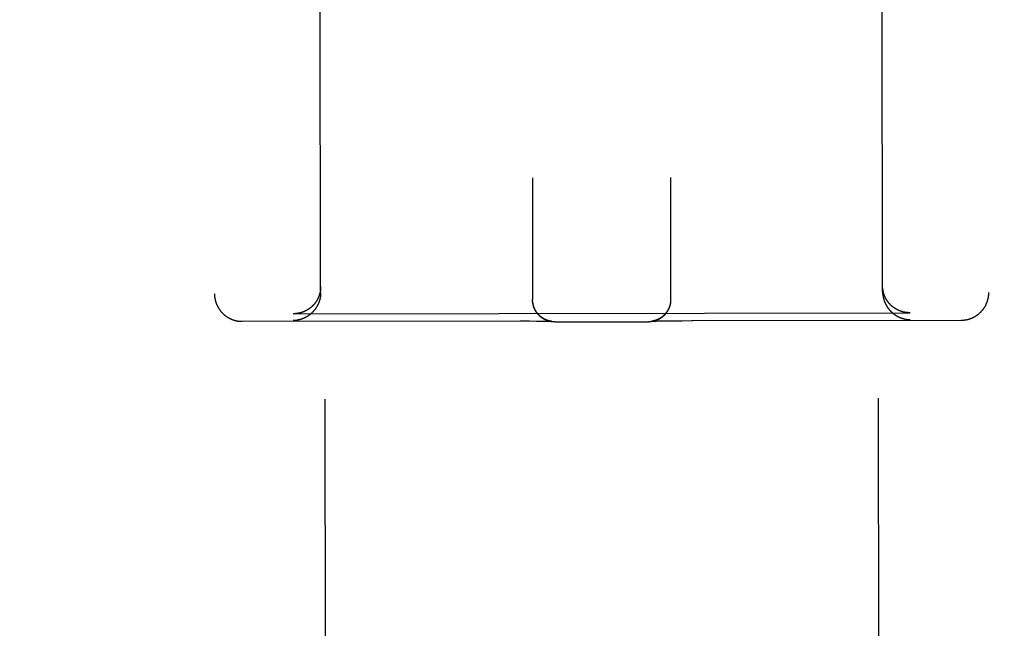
# Model space of a CAD drawing. Header units: inches. Extents: x 0 to 225, y 0 to 145.
# Tile 49 of 104: x 68.512 to 69.625, y 102.654 to 103.341. Entities that reach past the tile are written whole.
import ezdxf

# ---------------------------------------------------------------- set-up
doc = ezdxf.new("R2010")
doc.units = ezdxf.units.IN
doc.header["$LTSCALE"] = 12.349732
doc.header["$MEASUREMENT"] = 0
doc.linetypes.add('HIDDEN', pattern=[0.2, 0.1, -0.1])
doc.layers.get('0').update_dxf_attribs({"linetype": 'CONTINUOUS'})
for name, color, linetype in [('02___PRT_ALL_AXES', 7, 'CONTINUOUS'), ('DEFAULT_2', 8, 'HIDDEN'), ('DIMENSIONS', 7, 'CONTINUOUS')]:
    doc.layers.add(name, color=color, linetype=linetype)
doc.styles.get("Standard").update_dxf_attribs({"font": 'txt', "width": 0.8})
doc.dimstyles.new('DIMSTYLE_3', dxfattribs={"dimtxt": 1.030245, "dimasz": 1.320827, "dimexe": 0.09, "dimexo": 0.07, "dimgap": 0.039, "dimtad": 0, "dimtih": 1, "dimtoh": 1, "dimzin": 4, "dimdsep": 46, "dimtxsty": 'Standard', "dimblk": '_FILLED', "dimblk1": '_FILLED', "dimblk2": '_FILLED', "dimcen": 0.09, "dimadec": 0, "dimazin": 0, "dimtfac": 1, "dimtofl": 0, "dimtmove": 0, "dimatfit": 3, "dimldrblk": '_FILLED', "dimfxl": 0, "dimtolj": 1, "dimtzin": 4, "dimarcsym": 0})

# ---------------------------------------------------------------- blocks, each defined once
blk = doc.blocks.new('_FILLED')
at = {"color": 0, "linetype": 'ByBlock'}
blk.add_solid([(0, 0), (-1, 0.2), (-1, -0.2)], dxfattribs=at)
blk = doc.blocks.new('*D17')
at = {"layer": 'DIMENSIONS', "color": 2, "linetype": 'Continuous'}
for p, q in [((61.3727, 105.0717), (61.3727, 109.4011)), ((61.3727, 109.4011), (62.5086, 109.4011)), ((61.3727, 103.9467), (61.3727, 101.305))]:
    blk.add_line(p, q, dxfattribs=at)
at = {"layer": 'DIMENSIONS', "color": 2, "linetype": 'Continuous', "xscale": 1.3208269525, "yscale": 1.3208269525, "zscale": 1.3208269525}
for p, rotation in [((61.3727, 105.0717), 270), ((61.3727, 103.9467), 90)]:
    blk.add_blockref('_FILLED', p, dxfattribs=dict(at, rotation=rotation))
at = {"layer": 'DIMENSIONS', "color": 2, "linetype": 'Continuous', "insert": (63.0238, 109.9163), "char_height": 1.03025, "width": 3.296784, "attachment_point": 1, "line_spacing_factor": 0.9}
blk.add_mtext('1.13', dxfattribs=at)

msp = doc.modelspace()

# ---------------------------------------------------------------- linework, layer by layer
at = {"layer": '02___PRT_ALL_AXES', "color": 8, "linetype": 'HIDDEN'}
for p, q in [((69.5273, 74.5094), (69.4806, 104.0093)), ((68.9023, 74.5084), (68.8556, 104.0084))]:
    msp.add_line(p, q, dxfattribs=at)
at = {"layer": 'DEFAULT_2', "color": 8, "linetype": 'HIDDEN'}
for p, q in [((68.7291, 104.927), (68.7321, 103.0317)), ((69.6041, 104.9284), (69.6071, 103.0331)), ((69.4871, 103.0341), (69.4856, 104.0093)), ((68.8521, 103.0331), (68.8506, 104.0083)), ((69.0914, 103.1625), (69.0916, 103.0247)), ((69.2474, 103.1627), (69.2476, 103.025)), ((69.0917, 103.0244), (69.0916, 103.0251)), ((69.0917, 103.024), (69.0917, 103.0247)), ((69.0917, 103.0236), (69.0917, 103.0244)), ((69.0917, 103.0232), (69.0917, 103.024)), ((69.2476, 103.0253), (69.2476, 103.0246)), ((69.2476, 103.025), (69.2476, 103.0242)), ((69.2476, 103.0246), (69.2476, 103.0239)), ((68.8215, 103.0091), (68.8209, 103.0091)), ((68.8215, 103.0091), (69.5179, 103.0102)), ((69.5184, 103.0102), (69.5179, 103.0102)), ((68.7634, 103.0005), (69.0776, 103.0009)), ((69.0776, 103.0009), (69.088, 103.0009)), ((69.088, 103.0009), (69.0959, 103.0008)), ((69.0959, 103.0008), (69.1014, 103.0007)), ((69.1014, 103.0007), (69.105, 103.0007)), ((69.105, 103.0007), (69.1077, 103.0006)), ((69.1077, 103.0006), (69.1094, 103.0006)), ((69.1094, 103.0006), (69.1106, 103.0005)), ((69.1106, 103.0005), (69.1115, 103.0005)), ((69.1114, 103.0007), (69.1112, 103.0008)), ((69.1116, 103.0007), (69.1114, 103.0007)), ((69.1115, 103.0005), (69.1121, 103.0005)), ((69.1118, 103.0006), (69.1116, 103.0007)), ((69.1119, 103.0006), (69.1118, 103.0006)), ((69.1121, 103.0006), (69.1119, 103.0006)), ((69.1122, 103.0006), (69.1121, 103.0006)), ((69.1121, 103.0005), (69.1126, 103.0004)), ((69.1124, 103.0005), (69.1122, 103.0006)), ((69.1125, 103.0005), (69.1124, 103.0005)), ((69.1126, 103.0005), (69.1125, 103.0005)), ((69.1127, 103.0005), (69.1126, 103.0005)), ((69.1126, 103.0004), (69.113, 103.0004)), ((69.1128, 103.0005), (69.1127, 103.0005)), ((69.1129, 103.0005), (69.1128, 103.0005)), ((69.113, 103.0004), (69.1129, 103.0005)), ((69.113, 103.0004), (69.1132, 103.0004)), ((69.1131, 103.0004), (69.113, 103.0004)), ((69.1132, 103.0004), (69.1131, 103.0004)), ((69.1132, 103.0004), (69.1133, 103.0004)), ((69.1133, 103.0004), (69.1132, 103.0004)), ((69.1133, 103.0004), (69.1134, 103.0004)), ((69.1134, 103.0004), (69.1133, 103.0004)), ((69.1135, 103.0004), (69.1134, 103.0004)), ((69.1134, 103.0004), (69.1134, 103.0004)), ((69.1135, 103.0004), (69.1135, 103.0004)), ((69.1135, 103.0004), (69.1135, 103.0004)), ((69.1167, 102.9998), (69.2228, 102.9999)), ((69.2259, 103.0006), (69.2259, 103.0006)), ((69.2259, 103.0006), (69.2259, 103.0006)), ((69.2259, 103.0006), (69.226, 103.0006)), ((69.2261, 103.0006), (69.226, 103.0006)), ((69.226, 103.0006), (69.2261, 103.0006)), ((69.2262, 103.0006), (69.2261, 103.0006)), ((69.2261, 103.0006), (69.2261, 103.0006)), ((69.2261, 103.0006), (69.2264, 103.0006)), ((69.2263, 103.0006), (69.2262, 103.0006)), ((69.2264, 103.0006), (69.2263, 103.0006)), ((69.2265, 103.0006), (69.2264, 103.0006)), ((69.2264, 103.0006), (69.2267, 103.0006)), ((69.2266, 103.0007), (69.2265, 103.0006)), ((69.2267, 103.0007), (69.2266, 103.0007)), ((69.2268, 103.0007), (69.2267, 103.0007)), ((69.2267, 103.0006), (69.2271, 103.0006)), ((69.227, 103.0007), (69.2268, 103.0007)), ((69.2271, 103.0007), (69.227, 103.0007)), ((69.2272, 103.0008), (69.2271, 103.0007)), ((69.2271, 103.0006), (69.2277, 103.0007)), ((69.2274, 103.0008), (69.2272, 103.0008)), ((69.2275, 103.0008), (69.2274, 103.0008)), ((69.2277, 103.0008), (69.2275, 103.0008)), ((69.2279, 103.0009), (69.2277, 103.0008)), ((69.2277, 103.0007), (69.2285, 103.0007)), ((69.2281, 103.0009), (69.2279, 103.0009)), ((69.2283, 103.001), (69.2281, 103.0009)), ((69.2285, 103.0007), (69.2298, 103.0007)), ((69.2298, 103.0007), (69.2314, 103.0008)), ((69.2314, 103.0008), (69.2337, 103.0009)), ((69.2337, 103.0009), (69.2372, 103.0009)), ((69.2372, 103.0009), (69.2426, 103.001)), ((69.2426, 103.001), (69.2503, 103.0011)), ((69.2503, 103.0011), (69.2606, 103.0012)), ((69.2606, 103.0012), (69.2715, 103.0013)), ((69.2715, 103.0013), (69.2727, 103.0013)), ((69.2727, 103.0013), (69.5759, 103.0017))]:
    msp.add_line(p, q, dxfattribs=at)
for points in [[(69.4877, 103.0347), (69.4877, 103.035), (69.4876, 103.0353), (69.4876, 103.0355), (69.4875, 103.0358), (69.4875, 103.0361), (69.4875, 103.0363), (69.4874, 103.0366), (69.4874, 103.0369), (69.4873, 103.0372), (69.4873, 103.0374), (69.4873, 103.0377), (69.4873, 103.038), (69.4872, 103.0383), (69.4872, 103.0386), (69.4872, 103.0388), (69.4872, 103.0391), (69.4872, 103.0394), (69.4871, 103.0397), (69.4871, 103.04), (69.4871, 103.0403), (69.4871, 103.0405), (69.4871, 103.0408)], [(68.7321, 103.0317), (68.7321, 103.0313), (68.7322, 103.0309), (68.7322, 103.0304), (68.7322, 103.03), (68.7322, 103.0295), (68.7323, 103.0291), (68.7323, 103.0286), (68.7323, 103.0282), (68.7324, 103.0277), (68.7325, 103.0273), (68.7325, 103.0269), (68.7326, 103.0264), (68.7327, 103.026), (68.7328, 103.0255), (68.7329, 103.0251), (68.733, 103.0247), (68.7331, 103.0242), (68.7332, 103.0238), (68.7333, 103.0234), (68.7334, 103.0229), (68.7335, 103.0225), (68.7337, 103.0221), (68.7338, 103.0216), (68.734, 103.0212), (68.7341, 103.0208), (68.7343, 103.0204), (68.7344, 103.02), (68.7346, 103.0196), (68.7348, 103.0191), (68.735, 103.0187), (68.7352, 103.0183), (68.7354, 103.0179), (68.7356, 103.0175), (68.7358, 103.0171), (68.736, 103.0167), (68.7362, 103.0164), (68.7364, 103.016), (68.7366, 103.0156), (68.7369, 103.0152), (68.7371, 103.0148), (68.7374, 103.0145), (68.7376, 103.0141), (68.7379, 103.0137), (68.7381, 103.0134), (68.7384, 103.013), (68.7387, 103.0126), (68.7389, 103.0123), (68.7392, 103.0119), (68.7395, 103.0116), (68.7398, 103.0113), (68.7401, 103.0109), (68.7404, 103.0106), (68.7407, 103.0103), (68.741, 103.01), (68.7413, 103.0096), (68.7416, 103.0093), (68.7419, 103.009), (68.7422, 103.0087), (68.7426, 103.0084), (68.7429, 103.0081), (68.7432, 103.0078), (68.7436, 103.0076), (68.7439, 103.0073), (68.7443, 103.007), (68.7446, 103.0067), (68.745, 103.0065), (68.7453, 103.0062), (68.7457, 103.006), (68.7461, 103.0057), (68.7464, 103.0055), (68.7468, 103.0052), (68.7472, 103.005), (68.7476, 103.0048), (68.7479, 103.0046), (68.7483, 103.0043), (68.7487, 103.0041), (68.7491, 103.0039), (68.7495, 103.0037), (68.7499, 103.0035), (68.7503, 103.0033), (68.7507, 103.0032), (68.7511, 103.003), (68.7515, 103.0028), (68.7519, 103.0026), (68.7523, 103.0025), (68.7527, 103.0023), (68.7531, 103.0022), (68.7536, 103.002), (68.754, 103.0019), (68.7544, 103.0018), (68.7548, 103.0017), (68.7552, 103.0015), (68.7556, 103.0014), (68.756, 103.0013), (68.7564, 103.0012), (68.7568, 103.0012), (68.7572, 103.0011), (68.7576, 103.001), (68.758, 103.0009), (68.7583, 103.0009), (68.7587, 103.0008), (68.7591, 103.0007), (68.7595, 103.0007), (68.7598, 103.0007), (68.7602, 103.0006), (68.7606, 103.0006), (68.7609, 103.0005), (68.7613, 103.0005), (68.7617, 103.0005), (68.762, 103.0005), (68.7624, 103.0005), (68.7627, 103.0005), (68.7631, 103.0005), (68.7634, 103.0005)], [(68.8521, 103.0398), (68.8521, 103.0395), (68.8521, 103.0393), (68.8521, 103.039), (68.8521, 103.0387), (68.8521, 103.0384), (68.8521, 103.0381), (68.8521, 103.0378), (68.852, 103.0375), (68.852, 103.0373), (68.852, 103.037), (68.852, 103.0367), (68.8519, 103.0364), (68.8519, 103.0362), (68.8519, 103.0359), (68.8518, 103.0356), (68.8518, 103.0353), (68.8518, 103.0351), (68.8517, 103.0348), (68.8517, 103.0345), (68.8516, 103.0343), (68.8516, 103.034), (68.8515, 103.0337), (68.8515, 103.0335), (68.8514, 103.0332), (68.8514, 103.0329), (68.8513, 103.0327), (68.8512, 103.0324), (68.8512, 103.0322), (68.8511, 103.0319), (68.851, 103.0317), (68.851, 103.0314), (68.8509, 103.0312), (68.8508, 103.0309), (68.8508, 103.0307), (68.8507, 103.0304), (68.8506, 103.0302), (68.8505, 103.0299), (68.8504, 103.0297), (68.8504, 103.0294), (68.8503, 103.0292), (68.8502, 103.029), (68.8501, 103.0287), (68.85, 103.0285), (68.8499, 103.0283), (68.8498, 103.028), (68.8497, 103.0278), (68.8496, 103.0276), (68.8495, 103.0273), (68.8494, 103.0271), (68.8493, 103.0269), (68.8492, 103.0267), (68.8491, 103.0265), (68.849, 103.0262), (68.8489, 103.026), (68.8488, 103.0258), (68.8487, 103.0256), (68.8486, 103.0254), (68.8485, 103.0252), (68.8484, 103.025), (68.8482, 103.0248), (68.8481, 103.0245), (68.848, 103.0243), (68.8479, 103.0241), (68.8478, 103.0239), (68.8476, 103.0237), (68.8475, 103.0235), (68.8474, 103.0233), (68.8473, 103.0231), (68.8471, 103.0229), (68.847, 103.0228), (68.8469, 103.0226), (68.8468, 103.0224), (68.8466, 103.0222), (68.8465, 103.022), (68.8464, 103.0218), (68.8462, 103.0216), (68.8461, 103.0214), (68.846, 103.0213), (68.8458, 103.0211), (68.8457, 103.0209), (68.8456, 103.0207), (68.8454, 103.0206), (68.8453, 103.0204), (68.8451, 103.0202), (68.845, 103.02), (68.8449, 103.0199), (68.8447, 103.0197), (68.8446, 103.0195), (68.8444, 103.0194), (68.8443, 103.0192), (68.8441, 103.0191), (68.844, 103.0189), (68.8438, 103.0187), (68.8437, 103.0186), (68.8435, 103.0184), (68.8434, 103.0183), (68.8432, 103.0181), (68.8431, 103.018), (68.8429, 103.0178), (68.8428, 103.0177), (68.8426, 103.0175), (68.8425, 103.0174), (68.8423, 103.0172), (68.8422, 103.0171), (68.842, 103.0169), (68.8418, 103.0168), (68.8417, 103.0167), (68.8415, 103.0165), (68.8414, 103.0164), (68.8412, 103.0162), (68.841, 103.0161), (68.8409, 103.016), (68.8407, 103.0158), (68.8406, 103.0157), (68.8404, 103.0156), (68.8402, 103.0155), (68.8401, 103.0153), (68.8399, 103.0152), (68.8397, 103.0151), (68.8396, 103.015), (68.8394, 103.0148), (68.8392, 103.0147), (68.8391, 103.0146), (68.8389, 103.0145), (68.8387, 103.0144), (68.8386, 103.0143), (68.8384, 103.0142), (68.8382, 103.014), (68.8381, 103.0139), (68.8379, 103.0138), (68.8377, 103.0137), (68.8375, 103.0136), (68.8374, 103.0135), (68.8372, 103.0134), (68.837, 103.0133), (68.8369, 103.0132), (68.8367, 103.0131), (68.8365, 103.013), (68.8363, 103.0129), (68.8362, 103.0128), (68.836, 103.0127), (68.8358, 103.0126), (68.8356, 103.0125), (68.8355, 103.0124), (68.8353, 103.0123), (68.8351, 103.0123), (68.8349, 103.0122), (68.8347, 103.0121), (68.8346, 103.012), (68.8344, 103.0119), (68.8342, 103.0118), (68.834, 103.0118), (68.8339, 103.0117), (68.8337, 103.0116), (68.8335, 103.0115), (68.8333, 103.0114), (68.8331, 103.0114), (68.833, 103.0113), (68.8328, 103.0112), (68.8326, 103.0112), (68.8324, 103.0111), (68.8322, 103.011), (68.8321, 103.011), (68.8319, 103.0109), (68.8317, 103.0108), (68.8315, 103.0108), (68.8313, 103.0107), (68.8311, 103.0106), (68.831, 103.0106), (68.8308, 103.0105), (68.8306, 103.0105), (68.8304, 103.0104), (68.8302, 103.0104), (68.8301, 103.0103), (68.8299, 103.0102), (68.8297, 103.0102), (68.8295, 103.0101), (68.8293, 103.0101), (68.8291, 103.01), (68.829, 103.01), (68.8288, 103.01), (68.8286, 103.0099), (68.8284, 103.0099), (68.8282, 103.0098), (68.828, 103.0098), (68.8278, 103.0097), (68.8277, 103.0097), (68.8275, 103.0097), (68.8273, 103.0096), (68.8271, 103.0096), (68.8269, 103.0096), (68.8267, 103.0095), (68.8266, 103.0095), (68.8264, 103.0095), (68.8262, 103.0094), (68.826, 103.0094), (68.8258, 103.0094), (68.8256, 103.0094), (68.8255, 103.0093)], [(68.8521, 103.0331), (68.8521, 103.0328), (68.8521, 103.0325), (68.8521, 103.0322), (68.8521, 103.032), (68.8521, 103.0317), (68.8521, 103.0314), (68.8521, 103.0311), (68.8521, 103.0308), (68.852, 103.0305), (68.852, 103.0303), (68.852, 103.03), (68.852, 103.0297), (68.8519, 103.0294), (68.8519, 103.0292), (68.8519, 103.0289), (68.8518, 103.0286), (68.8518, 103.0283), (68.8517, 103.0281), (68.8517, 103.0278), (68.8516, 103.0275), (68.8516, 103.0273), (68.8515, 103.027), (68.8515, 103.0267), (68.8514, 103.0265), (68.8514, 103.0262), (68.8513, 103.0259), (68.8513, 103.0257), (68.8512, 103.0254), (68.8511, 103.0252), (68.8511, 103.0249), (68.851, 103.0246), (68.8509, 103.0244), (68.8508, 103.0241), (68.8508, 103.0239), (68.8507, 103.0236), (68.8506, 103.0234), (68.8505, 103.0231), (68.8504, 103.0229), (68.8504, 103.0227), (68.8503, 103.0224), (68.8502, 103.0222), (68.8501, 103.0219), (68.85, 103.0217), (68.8499, 103.0215), (68.8498, 103.0212), (68.8497, 103.021), (68.8496, 103.0208), (68.8495, 103.0205), (68.8494, 103.0203), (68.8493, 103.0201), (68.8492, 103.0199), (68.8491, 103.0196), (68.849, 103.0194), (68.8489, 103.0192), (68.8488, 103.019), (68.8487, 103.0188), (68.8486, 103.0185), (68.8485, 103.0183), (68.8484, 103.0181), (68.8482, 103.0179), (68.8481, 103.0177), (68.848, 103.0175), (68.8479, 103.0173), (68.8478, 103.0171), (68.8477, 103.0169), (68.8475, 103.0167), (68.8474, 103.0165), (68.8473, 103.0163), (68.8472, 103.0161), (68.847, 103.0159), (68.8469, 103.0157), (68.8468, 103.0155), (68.8466, 103.0153), (68.8465, 103.0151), (68.8464, 103.0149), (68.8463, 103.0147), (68.8461, 103.0145), (68.846, 103.0143), (68.8458, 103.0141), (68.8457, 103.014), (68.8456, 103.0138), (68.8454, 103.0136), (68.8453, 103.0134), (68.8452, 103.0133), (68.845, 103.0131), (68.8449, 103.0129), (68.8447, 103.0127), (68.8446, 103.0126), (68.8444, 103.0124), (68.8443, 103.0122), (68.8441, 103.0121), (68.844, 103.0119), (68.8438, 103.0117), (68.8437, 103.0116), (68.8435, 103.0114), (68.8434, 103.0112), (68.8432, 103.0111), (68.8431, 103.0109), (68.8429, 103.0108), (68.8428, 103.0106), (68.8426, 103.0105), (68.8425, 103.0103), (68.8423, 103.0102), (68.8422, 103.01), (68.842, 103.0099), (68.8419, 103.0097), (68.8417, 103.0096), (68.8415, 103.0094), (68.8414, 103.0093), (68.8412, 103.0091), (68.8411, 103.009), (68.8409, 103.0089), (68.8407, 103.0087), (68.8406, 103.0086), (68.8404, 103.0085), (68.8402, 103.0083), (68.8401, 103.0082), (68.8399, 103.0081), (68.8398, 103.0079), (68.8396, 103.0078), (68.8394, 103.0077), (68.8393, 103.0076), (68.8391, 103.0074), (68.8389, 103.0073), (68.8387, 103.0072), (68.8386, 103.0071), (68.8384, 103.007), (68.8382, 103.0068), (68.8381, 103.0067), (68.8379, 103.0066), (68.8377, 103.0065), (68.8376, 103.0064), (68.8374, 103.0063), (68.8372, 103.0062), (68.837, 103.0061), (68.8369, 103.0059), (68.8367, 103.0058), (68.8365, 103.0057), (68.8363, 103.0056), (68.8362, 103.0055), (68.836, 103.0054), (68.8358, 103.0053), (68.8356, 103.0052), (68.8355, 103.0051), (68.8353, 103.005), (68.8351, 103.0049), (68.8349, 103.0049), (68.8348, 103.0048), (68.8346, 103.0047), (68.8344, 103.0046), (68.8342, 103.0045), (68.834, 103.0044), (68.8339, 103.0043), (68.8337, 103.0042), (68.8335, 103.0042), (68.8333, 103.0041), (68.8332, 103.004), (68.833, 103.0039), (68.8328, 103.0038), (68.8326, 103.0038), (68.8324, 103.0037), (68.8322, 103.0036), (68.8321, 103.0035), (68.8319, 103.0035), (68.8317, 103.0034), (68.8315, 103.0033), (68.8313, 103.0033), (68.8312, 103.0032), (68.831, 103.0031), (68.8308, 103.0031), (68.8306, 103.003), (68.8304, 103.0029), (68.8302, 103.0029), (68.8301, 103.0028), (68.8299, 103.0027), (68.8297, 103.0027), (68.8295, 103.0026), (68.8293, 103.0026), (68.8291, 103.0025), (68.829, 103.0025), (68.8288, 103.0024), (68.8286, 103.0024), (68.8284, 103.0023), (68.8282, 103.0023), (68.828, 103.0022), (68.8279, 103.0022), (68.8277, 103.0021), (68.8275, 103.0021), (68.8273, 103.002), (68.8271, 103.002), (68.8269, 103.002), (68.8268, 103.0019), (68.8266, 103.0019), (68.8264, 103.0019), (68.8262, 103.0018), (68.826, 103.0018), (68.8258, 103.0018), (68.8257, 103.0017), (68.8255, 103.0017)], [(69.4871, 103.0341), (69.4871, 103.0338), (69.4871, 103.0335), (69.4871, 103.0333), (69.4872, 103.033), (69.4872, 103.0327), (69.4872, 103.0324), (69.4872, 103.0321), (69.4872, 103.0318), (69.4872, 103.0316), (69.4873, 103.0313), (69.4873, 103.031), (69.4873, 103.0307), (69.4874, 103.0304), (69.4874, 103.0302), (69.4874, 103.0299), (69.4875, 103.0296), (69.4875, 103.0293), (69.4876, 103.0291), (69.4876, 103.0288), (69.4876, 103.0285), (69.4877, 103.0283), (69.4877, 103.028), (69.4878, 103.0277), (69.4879, 103.0275), (69.4879, 103.0272), (69.488, 103.0269), (69.488, 103.0267), (69.4881, 103.0264), (69.4882, 103.0262), (69.4882, 103.0259), (69.4883, 103.0257), (69.4884, 103.0254), (69.4885, 103.0251), (69.4885, 103.0249), (69.4886, 103.0247), (69.4887, 103.0244), (69.4888, 103.0242), (69.4889, 103.0239), (69.4889, 103.0237), (69.489, 103.0234), (69.4891, 103.0232), (69.4892, 103.023), (69.4893, 103.0227), (69.4894, 103.0225), (69.4895, 103.0222), (69.4896, 103.022), (69.4897, 103.0218), (69.4898, 103.0216), (69.4899, 103.0213), (69.49, 103.0211), (69.4901, 103.0209), (69.4902, 103.0206), (69.4903, 103.0204), (69.4904, 103.0202), (69.4905, 103.02), (69.4906, 103.0198), (69.4907, 103.0196), (69.4908, 103.0193), (69.491, 103.0191), (69.4911, 103.0189), (69.4912, 103.0187), (69.4913, 103.0185), (69.4914, 103.0183), (69.4915, 103.0181), (69.4917, 103.0179), (69.4918, 103.0177), (69.4919, 103.0175), (69.492, 103.0173), (69.4922, 103.0171), (69.4923, 103.0169), (69.4924, 103.0167), (69.4926, 103.0165), (69.4927, 103.0163), (69.4928, 103.0161), (69.4929, 103.0159), (69.4931, 103.0157), (69.4932, 103.0155), (69.4934, 103.0154), (69.4935, 103.0152), (69.4936, 103.015), (69.4938, 103.0148), (69.4939, 103.0146), (69.494, 103.0145), (69.4942, 103.0143), (69.4943, 103.0141), (69.4945, 103.0139), (69.4946, 103.0138), (69.4948, 103.0136), (69.4949, 103.0134), (69.495, 103.0132), (69.4952, 103.0131), (69.4953, 103.0129), (69.4955, 103.0128), (69.4956, 103.0126), (69.4958, 103.0124), (69.4959, 103.0123), (69.4961, 103.0121), (69.4962, 103.012), (69.4964, 103.0118), (69.4966, 103.0116), (69.4967, 103.0115), (69.4969, 103.0113), (69.497, 103.0112), (69.4972, 103.011), (69.4973, 103.0109), (69.4975, 103.0108), (69.4976, 103.0106), (69.4978, 103.0105), (69.498, 103.0103), (69.4981, 103.0102), (69.4983, 103.01), (69.4985, 103.0099), (69.4986, 103.0098), (69.4988, 103.0096), (69.4989, 103.0095), (69.4991, 103.0094), (69.4993, 103.0092), (69.4994, 103.0091), (69.4996, 103.009), (69.4998, 103.0089), (69.4999, 103.0087), (69.5001, 103.0086), (69.5003, 103.0085), (69.5004, 103.0084), (69.5006, 103.0082), (69.5008, 103.0081), (69.5009, 103.008), (69.5011, 103.0079), (69.5013, 103.0078), (69.5015, 103.0077), (69.5016, 103.0075), (69.5018, 103.0074), (69.502, 103.0073), (69.5021, 103.0072), (69.5023, 103.0071), (69.5025, 103.007), (69.5027, 103.0069), (69.5028, 103.0068), (69.503, 103.0067), (69.5032, 103.0066), (69.5034, 103.0065), (69.5035, 103.0064), (69.5037, 103.0063), (69.5039, 103.0062), (69.5041, 103.0061), (69.5042, 103.006), (69.5044, 103.0059), (69.5046, 103.0058), (69.5048, 103.0057), (69.505, 103.0056), (69.5051, 103.0056), (69.5053, 103.0055), (69.5055, 103.0054), (69.5057, 103.0053), (69.5059, 103.0052), (69.506, 103.0051), (69.5062, 103.0051), (69.5064, 103.005), (69.5066, 103.0049), (69.5068, 103.0048), (69.5069, 103.0047), (69.5071, 103.0047), (69.5073, 103.0046), (69.5075, 103.0045), (69.5077, 103.0045), (69.5078, 103.0044), (69.508, 103.0043), (69.5082, 103.0043), (69.5084, 103.0042), (69.5086, 103.0041), (69.5088, 103.0041), (69.5089, 103.004), (69.5091, 103.0039), (69.5093, 103.0039), (69.5095, 103.0038), (69.5097, 103.0038), (69.5099, 103.0037), (69.51, 103.0037), (69.5102, 103.0036), (69.5104, 103.0036), (69.5106, 103.0035), (69.5108, 103.0035), (69.511, 103.0034), (69.5111, 103.0034), (69.5113, 103.0033), (69.5115, 103.0033), (69.5117, 103.0032), (69.5119, 103.0032), (69.5121, 103.0031), (69.5122, 103.0031), (69.5124, 103.0031), (69.5126, 103.003), (69.5128, 103.003), (69.513, 103.0029), (69.5132, 103.0029), (69.5133, 103.0029), (69.5135, 103.0028), (69.5137, 103.0028), (69.5139, 103.0028)], [(69.5179, 103.0102), (69.5177, 103.0102), (69.5175, 103.0102), (69.5173, 103.0102), (69.5172, 103.0102), (69.517, 103.0102), (69.5168, 103.0102), (69.5166, 103.0102), (69.5164, 103.0102), (69.5163, 103.0102), (69.5161, 103.0102), (69.5159, 103.0102), (69.5157, 103.0103), (69.5155, 103.0103), (69.5153, 103.0103), (69.5152, 103.0103), (69.515, 103.0103), (69.5148, 103.0103), (69.5146, 103.0103), (69.5144, 103.0104), (69.5143, 103.0104), (69.5141, 103.0104), (69.5139, 103.0104), (69.5137, 103.0105), (69.5135, 103.0105), (69.5133, 103.0105), (69.5132, 103.0105), (69.513, 103.0106), (69.5128, 103.0106), (69.5126, 103.0106), (69.5124, 103.0107), (69.5122, 103.0107), (69.512, 103.0107), (69.5119, 103.0108), (69.5117, 103.0108), (69.5115, 103.0108), (69.5113, 103.0109), (69.5111, 103.0109), (69.5109, 103.011), (69.5108, 103.011), (69.5106, 103.011), (69.5104, 103.0111), (69.5102, 103.0111), (69.51, 103.0112), (69.5098, 103.0112), (69.5097, 103.0113), (69.5095, 103.0113), (69.5093, 103.0114), (69.5091, 103.0114), (69.5089, 103.0115), (69.5087, 103.0115), (69.5086, 103.0116), (69.5084, 103.0117), (69.5082, 103.0117), (69.508, 103.0118), (69.5078, 103.0118), (69.5077, 103.0119), (69.5075, 103.012), (69.5073, 103.012), (69.5071, 103.0121), (69.5069, 103.0122), (69.5067, 103.0122), (69.5066, 103.0123), (69.5064, 103.0124), (69.5062, 103.0124), (69.506, 103.0125), (69.5058, 103.0126), (69.5057, 103.0127), (69.5055, 103.0127), (69.5053, 103.0128), (69.5051, 103.0129), (69.5049, 103.013), (69.5048, 103.0131), (69.5046, 103.0131), (69.5044, 103.0132), (69.5042, 103.0133), (69.5041, 103.0134), (69.5039, 103.0135), (69.5037, 103.0136), (69.5035, 103.0137), (69.5034, 103.0138), (69.5032, 103.0139), (69.503, 103.014), (69.5028, 103.0141), (69.5027, 103.0142), (69.5025, 103.0143), (69.5023, 103.0144), (69.5021, 103.0145), (69.502, 103.0146), (69.5018, 103.0147), (69.5016, 103.0148), (69.5014, 103.0149), (69.5013, 103.015), (69.5011, 103.0151), (69.5009, 103.0152), (69.5008, 103.0153), (69.5006, 103.0154), (69.5004, 103.0155), (69.5003, 103.0157), (69.5001, 103.0158), (69.4999, 103.0159), (69.4998, 103.016), (69.4996, 103.0161), (69.4994, 103.0163), (69.4993, 103.0164), (69.4991, 103.0165), (69.4989, 103.0166), (69.4988, 103.0168), (69.4986, 103.0169), (69.4984, 103.017), (69.4983, 103.0172), (69.4981, 103.0173), (69.498, 103.0174), (69.4978, 103.0176), (69.4976, 103.0177), (69.4975, 103.0178), (69.4973, 103.018), (69.4972, 103.0181), (69.497, 103.0183), (69.4969, 103.0184), (69.4967, 103.0185), (69.4965, 103.0187), (69.4964, 103.0188), (69.4962, 103.019), (69.4961, 103.0191), (69.4959, 103.0193), (69.4958, 103.0195), (69.4956, 103.0196), (69.4955, 103.0198), (69.4953, 103.0199), (69.4952, 103.0201), (69.495, 103.0202), (69.4949, 103.0204), (69.4947, 103.0206), (69.4946, 103.0207), (69.4945, 103.0209), (69.4943, 103.0211), (69.4942, 103.0212), (69.494, 103.0214), (69.4939, 103.0216), (69.4938, 103.0218), (69.4936, 103.0219), (69.4935, 103.0221), (69.4933, 103.0223), (69.4932, 103.0225), (69.4931, 103.0227), (69.4929, 103.0228), (69.4928, 103.023), (69.4927, 103.0232), (69.4925, 103.0234), (69.4924, 103.0236), (69.4923, 103.0238), (69.4922, 103.024), (69.492, 103.0242), (69.4919, 103.0244), (69.4918, 103.0246), (69.4917, 103.0248), (69.4915, 103.025), (69.4914, 103.0252), (69.4913, 103.0254), (69.4912, 103.0256), (69.4911, 103.0258), (69.4909, 103.026), (69.4908, 103.0262), (69.4907, 103.0264), (69.4906, 103.0266), (69.4905, 103.0268), (69.4904, 103.027), (69.4903, 103.0273), (69.4902, 103.0275), (69.4901, 103.0277), (69.49, 103.0279), (69.4899, 103.0281), (69.4898, 103.0284), (69.4897, 103.0286), (69.4896, 103.0288), (69.4895, 103.029), (69.4894, 103.0293), (69.4893, 103.0295), (69.4892, 103.0297), (69.4891, 103.03), (69.489, 103.0302), (69.4889, 103.0305), (69.4888, 103.0307), (69.4888, 103.0309), (69.4887, 103.0312), (69.4886, 103.0314), (69.4885, 103.0317), (69.4884, 103.0319), (69.4884, 103.0322), (69.4883, 103.0324), (69.4882, 103.0327), (69.4882, 103.0329), (69.4881, 103.0332), (69.488, 103.0334), (69.488, 103.0337), (69.4879, 103.0339), (69.4878, 103.0342), (69.4878, 103.0345), (69.4877, 103.0347)], [(69.5759, 103.0017), (69.5763, 103.0017), (69.5766, 103.0017), (69.577, 103.0018), (69.5774, 103.0018), (69.5777, 103.0018), (69.5781, 103.0018), (69.5784, 103.0018), (69.5788, 103.0019), (69.5792, 103.0019), (69.5795, 103.002), (69.5799, 103.002), (69.5803, 103.002), (69.5807, 103.0021), (69.581, 103.0022), (69.5814, 103.0022), (69.5818, 103.0023), (69.5822, 103.0024), (69.5826, 103.0025), (69.583, 103.0025), (69.5834, 103.0026), (69.5838, 103.0027), (69.5842, 103.0029), (69.5846, 103.003), (69.585, 103.0031), (69.5854, 103.0032), (69.5858, 103.0034), (69.5862, 103.0035), (69.5866, 103.0036), (69.587, 103.0038), (69.5875, 103.004), (69.5879, 103.0041), (69.5883, 103.0043), (69.5887, 103.0045), (69.5891, 103.0047), (69.5895, 103.0049), (69.5899, 103.005), (69.5903, 103.0052), (69.5906, 103.0055), (69.591, 103.0057), (69.5914, 103.0059), (69.5918, 103.0061), (69.5922, 103.0063), (69.5926, 103.0066), (69.5929, 103.0068), (69.5933, 103.007), (69.5937, 103.0073), (69.594, 103.0075), (69.5944, 103.0078), (69.5947, 103.0081), (69.5951, 103.0083), (69.5954, 103.0086), (69.5958, 103.0089), (69.5961, 103.0092), (69.5964, 103.0095), (69.5968, 103.0098), (69.5971, 103.0101), (69.5974, 103.0104), (69.5977, 103.0107), (69.5981, 103.011), (69.5984, 103.0113), (69.5987, 103.0116), (69.599, 103.012), (69.5993, 103.0123), (69.5996, 103.0126), (69.5998, 103.013), (69.6001, 103.0133), (69.6004, 103.0136), (69.6007, 103.014), (69.6009, 103.0144), (69.6012, 103.0147), (69.6015, 103.0151), (69.6017, 103.0154), (69.602, 103.0158), (69.6022, 103.0162), (69.6024, 103.0166), (69.6027, 103.0169), (69.6029, 103.0173), (69.6031, 103.0177), (69.6033, 103.0181), (69.6036, 103.0185), (69.6038, 103.0189), (69.604, 103.0193), (69.6041, 103.0197), (69.6043, 103.0201), (69.6045, 103.0205), (69.6047, 103.0209), (69.6049, 103.0213), (69.605, 103.0218), (69.6052, 103.0222), (69.6053, 103.0226), (69.6055, 103.023), (69.6056, 103.0234), (69.6058, 103.0239), (69.6059, 103.0243), (69.606, 103.0247), (69.6061, 103.0252), (69.6062, 103.0256), (69.6063, 103.026), (69.6064, 103.0265), (69.6065, 103.0269), (69.6066, 103.0274), (69.6067, 103.0278), (69.6068, 103.0282), (69.6068, 103.0287), (69.6069, 103.0291), (69.6069, 103.0296), (69.607, 103.03), (69.607, 103.0305), (69.6071, 103.0309), (69.6071, 103.0314), (69.6071, 103.0318), (69.6071, 103.0323), (69.6071, 103.0327), (69.6071, 103.0331)], [(69.1112, 103.0008), (69.111, 103.0008), (69.1109, 103.0008), (69.1108, 103.0008), (69.1107, 103.0009), (69.1106, 103.0009), (69.1105, 103.0009), (69.1104, 103.001), (69.1102, 103.001), (69.1101, 103.001), (69.11, 103.0011), (69.1098, 103.0011), (69.1097, 103.0011), (69.1095, 103.0012), (69.1094, 103.0012), (69.1092, 103.0013), (69.109, 103.0013), (69.1089, 103.0014), (69.1087, 103.0014), (69.1085, 103.0015), (69.1083, 103.0016), (69.1082, 103.0016), (69.108, 103.0017), (69.1078, 103.0018), (69.1076, 103.0019), (69.1074, 103.0019), (69.1071, 103.002), (69.1069, 103.0021), (69.1067, 103.0022), (69.1065, 103.0023), (69.1062, 103.0024), (69.106, 103.0025), (69.1058, 103.0026), (69.1055, 103.0028), (69.1053, 103.0029), (69.105, 103.003), (69.1048, 103.0031), (69.1045, 103.0033), (69.1042, 103.0034), (69.104, 103.0036), (69.1037, 103.0038), (69.1034, 103.0039), (69.1031, 103.0041), (69.1028, 103.0043), (69.1025, 103.0045), (69.1022, 103.0047), (69.1019, 103.0049), (69.1016, 103.0052), (69.1013, 103.0054), (69.101, 103.0056), (69.1008, 103.0058), (69.1005, 103.0061), (69.1002, 103.0063), (69.0999, 103.0066), (69.0996, 103.0068), (69.0994, 103.0071), (69.0991, 103.0073), (69.0988, 103.0076), (69.0986, 103.0078), (69.0983, 103.0081), (69.0981, 103.0084), (69.0978, 103.0087), (69.0976, 103.009), (69.0973, 103.0092), (69.0971, 103.0095), (69.0969, 103.0098), (69.0967, 103.0101), (69.0964, 103.0104), (69.0962, 103.0107), (69.096, 103.011), (69.0958, 103.0113), (69.0956, 103.0117), (69.0954, 103.012), (69.0952, 103.0123), (69.095, 103.0126), (69.0948, 103.0129), (69.0946, 103.0133), (69.0945, 103.0136), (69.0943, 103.0139), (69.0941, 103.0143), (69.094, 103.0146), (69.0938, 103.0149), (69.0937, 103.0153), (69.0935, 103.0156), (69.0934, 103.016), (69.0932, 103.0163), (69.0931, 103.0167), (69.093, 103.017), (69.0929, 103.0174), (69.0928, 103.0177), (69.0927, 103.0181), (69.0926, 103.0185), (69.0925, 103.0188), (69.0924, 103.0192), (69.0923, 103.0195), (69.0922, 103.0199), (69.0921, 103.0203), (69.0921, 103.0206), (69.092, 103.021), (69.0919, 103.0214), (69.0919, 103.0218), (69.0918, 103.0221), (69.0918, 103.0225), (69.0918, 103.0229), (69.0917, 103.0232), (69.0917, 103.0236)], [(69.1167, 102.9998), (69.1163, 102.9998), (69.116, 102.9998), (69.1156, 102.9998), (69.1152, 102.9998), (69.1148, 102.9998), (69.1145, 102.9999), (69.1141, 102.9999), (69.1137, 102.9999), (69.1134, 103), (69.113, 103), (69.1127, 103.0001), (69.1123, 103.0001), (69.1119, 103.0002), (69.1116, 103.0003), (69.1112, 103.0004), (69.1109, 103.0004), (69.1105, 103.0005), (69.1102, 103.0006), (69.1098, 103.0007), (69.1095, 103.0008), (69.1091, 103.0009), (69.1088, 103.001), (69.1084, 103.0012), (69.1081, 103.0013), (69.1077, 103.0014), (69.1074, 103.0015), (69.1071, 103.0017), (69.1067, 103.0018), (69.1064, 103.002), (69.1061, 103.0021), (69.1057, 103.0023), (69.1054, 103.0024), (69.1051, 103.0026), (69.1048, 103.0028), (69.1045, 103.0029), (69.1042, 103.0031), (69.1038, 103.0033), (69.1035, 103.0035), (69.1032, 103.0037), (69.1029, 103.0039), (69.1026, 103.0041), (69.1023, 103.0043), (69.102, 103.0045), (69.1018, 103.0047), (69.1015, 103.0049), (69.1012, 103.0051), (69.1009, 103.0053), (69.1006, 103.0056), (69.1003, 103.0058), (69.1001, 103.006), (69.0998, 103.0063), (69.0996, 103.0065), (69.0993, 103.0068), (69.099, 103.007), (69.0988, 103.0073), (69.0985, 103.0075), (69.0983, 103.0078), (69.098, 103.0081), (69.0978, 103.0083), (69.0976, 103.0086), (69.0973, 103.0089), (69.0971, 103.0092), (69.0969, 103.0094), (69.0967, 103.0097), (69.0965, 103.01), (69.0962, 103.0103), (69.096, 103.0106), (69.0958, 103.0109), (69.0956, 103.0112), (69.0954, 103.0115), (69.0952, 103.0118), (69.0951, 103.0122), (69.0949, 103.0125), (69.0947, 103.0128), (69.0945, 103.0131), (69.0944, 103.0134), (69.0942, 103.0138), (69.094, 103.0141), (69.0939, 103.0144), (69.0937, 103.0147), (69.0936, 103.0151), (69.0935, 103.0154), (69.0933, 103.0158), (69.0932, 103.0161), (69.0931, 103.0164), (69.093, 103.0168), (69.0928, 103.0171), (69.0927, 103.0175), (69.0926, 103.0178), (69.0925, 103.0182), (69.0924, 103.0185), (69.0924, 103.0189), (69.0923, 103.0192), (69.0922, 103.0196), (69.0921, 103.02), (69.092, 103.0203), (69.092, 103.0207), (69.0919, 103.021), (69.0919, 103.0214), (69.0918, 103.0218), (69.0918, 103.0221), (69.0918, 103.0225), (69.0917, 103.0229), (69.0917, 103.0232)], [(69.2476, 103.0242), (69.2476, 103.0235), (69.2476, 103.0231), (69.2476, 103.0227), (69.2475, 103.0224), (69.2475, 103.022), (69.2474, 103.0216), (69.2474, 103.0213), (69.2473, 103.0209), (69.2473, 103.0205), (69.2472, 103.0202), (69.2471, 103.0198), (69.247, 103.0195), (69.247, 103.0191), (69.2469, 103.0188), (69.2468, 103.0184), (69.2467, 103.0181), (69.2466, 103.0177), (69.2465, 103.0174), (69.2464, 103.017), (69.2462, 103.0167), (69.2461, 103.0163), (69.246, 103.016), (69.2459, 103.0156), (69.2457, 103.0153), (69.2456, 103.015), (69.2454, 103.0147), (69.2453, 103.0143), (69.2451, 103.014), (69.245, 103.0137), (69.2448, 103.0134), (69.2446, 103.013), (69.2445, 103.0127), (69.2443, 103.0124), (69.2441, 103.0121), (69.2439, 103.0118), (69.2437, 103.0115), (69.2435, 103.0112), (69.2433, 103.0109), (69.2431, 103.0106), (69.2429, 103.0103), (69.2427, 103.01), (69.2425, 103.0097), (69.2422, 103.0094), (69.242, 103.0091), (69.2418, 103.0088), (69.2415, 103.0086), (69.2413, 103.0083), (69.2411, 103.008), (69.2408, 103.0078), (69.2406, 103.0075), (69.2403, 103.0072), (69.2401, 103.007), (69.2398, 103.0067), (69.2395, 103.0065), (69.2393, 103.0063), (69.239, 103.006), (69.2387, 103.0058), (69.2384, 103.0055), (69.2382, 103.0053), (69.2379, 103.0051), (69.2376, 103.0049), (69.2373, 103.0047), (69.237, 103.0044), (69.2367, 103.0042), (69.2364, 103.004), (69.2361, 103.0038), (69.2358, 103.0036), (69.2354, 103.0035), (69.2351, 103.0033), (69.2348, 103.0031), (69.2345, 103.0029), (69.2342, 103.0027), (69.2338, 103.0026), (69.2335, 103.0024), (69.2332, 103.0023), (69.2328, 103.0021), (69.2325, 103.002), (69.2322, 103.0018), (69.2318, 103.0017), (69.2315, 103.0015), (69.2311, 103.0014), (69.2308, 103.0013), (69.2305, 103.0012), (69.2301, 103.0011), (69.2298, 103.001), (69.2294, 103.0009), (69.229, 103.0008), (69.2287, 103.0007), (69.2283, 103.0006), (69.228, 103.0005), (69.2276, 103.0004), (69.2272, 103.0004), (69.2269, 103.0003), (69.2265, 103.0002), (69.2261, 103.0002), (69.2258, 103.0001), (69.2254, 103.0001), (69.225, 103), (69.2247, 103), (69.2243, 103), (69.2239, 103), (69.2236, 102.9999), (69.2232, 102.9999), (69.2228, 102.9999)], [(69.2476, 103.0239), (69.2476, 103.0235), (69.2476, 103.0231), (69.2475, 103.0228), (69.2475, 103.0224), (69.2474, 103.022), (69.2474, 103.0216), (69.2473, 103.0213), (69.2473, 103.0209), (69.2472, 103.0205), (69.2471, 103.0202), (69.247, 103.0198), (69.247, 103.0194), (69.2469, 103.0191), (69.2468, 103.0187), (69.2467, 103.0184), (69.2466, 103.018), (69.2465, 103.0176), (69.2463, 103.0173), (69.2462, 103.0169), (69.2461, 103.0166), (69.246, 103.0162), (69.2458, 103.0159), (69.2457, 103.0155), (69.2455, 103.0152), (69.2454, 103.0149), (69.2452, 103.0145), (69.245, 103.0142), (69.2449, 103.0139), (69.2447, 103.0135), (69.2445, 103.0132), (69.2443, 103.0129), (69.2442, 103.0126), (69.244, 103.0122), (69.2438, 103.0119), (69.2436, 103.0116), (69.2434, 103.0113), (69.2431, 103.011), (69.2429, 103.0107), (69.2427, 103.0104), (69.2425, 103.0101), (69.2423, 103.0098), (69.242, 103.0095), (69.2418, 103.0092), (69.2415, 103.0089), (69.2413, 103.0087), (69.2411, 103.0084), (69.2408, 103.0081), (69.2405, 103.0078), (69.2403, 103.0076), (69.24, 103.0073), (69.2397, 103.0071), (69.2395, 103.0068), (69.2392, 103.0066), (69.2389, 103.0063), (69.2386, 103.0061), (69.2384, 103.0059), (69.2381, 103.0056), (69.2378, 103.0054), (69.2375, 103.0052), (69.2372, 103.005), (69.2369, 103.0048), (69.2366, 103.0046), (69.2363, 103.0044), (69.236, 103.0042), (69.2357, 103.004), (69.2355, 103.0038), (69.2352, 103.0037), (69.2349, 103.0035), (69.2346, 103.0034), (69.2344, 103.0032), (69.2341, 103.0031), (69.2339, 103.003), (69.2336, 103.0029), (69.2334, 103.0027), (69.2332, 103.0026), (69.2329, 103.0025), (69.2327, 103.0024), (69.2325, 103.0023), (69.2323, 103.0022), (69.2321, 103.0022), (69.2319, 103.0021), (69.2316, 103.002), (69.2315, 103.0019), (69.2313, 103.0018), (69.2311, 103.0018), (69.2309, 103.0017), (69.2307, 103.0017), (69.2305, 103.0016), (69.2304, 103.0015), (69.2302, 103.0015), (69.23, 103.0014), (69.2299, 103.0014), (69.2297, 103.0013), (69.2296, 103.0013), (69.2295, 103.0013), (69.2293, 103.0012), (69.2292, 103.0012), (69.229, 103.0012), (69.2289, 103.0011), (69.2288, 103.0011), (69.2287, 103.0011), (69.2286, 103.001), (69.2285, 103.001), (69.2284, 103.001), (69.2283, 103.001)], [(68.8255, 103.0093), (68.8253, 103.0093), (68.8251, 103.0093), (68.8249, 103.0093), (68.8247, 103.0093), (68.8245, 103.0092), (68.8244, 103.0092), (68.8242, 103.0092), (68.824, 103.0092), (68.8238, 103.0092), (68.8236, 103.0092), (68.8235, 103.0091), (68.8233, 103.0091), (68.8231, 103.0091), (68.8229, 103.0091), (68.8227, 103.0091), (68.8225, 103.0091), (68.8224, 103.0091), (68.8222, 103.0091), (68.822, 103.0091), (68.8218, 103.0091), (68.8216, 103.0091)], [(68.8255, 103.0017), (68.8253, 103.0017), (68.8251, 103.0016), (68.8249, 103.0016), (68.8247, 103.0016), (68.8246, 103.0016), (68.8244, 103.0015), (68.8242, 103.0015), (68.824, 103.0015), (68.8238, 103.0015), (68.8236, 103.0014), (68.8235, 103.0014), (68.8233, 103.0014), (68.8231, 103.0014), (68.8229, 103.0014), (68.8227, 103.0014), (68.8226, 103.0013), (68.8224, 103.0013), (68.8222, 103.0013), (68.822, 103.0013), (68.8218, 103.0013), (68.8217, 103.0013), (68.8215, 103.0013), (68.8213, 103.0013), (68.8211, 103.0013), (68.8209, 103.0013)], [(69.1134, 103.0004), (69.1135, 103.0004), (69.1135, 103.0004)], [(69.226, 103.0006), (69.2259, 103.0006), (69.2259, 103.0006)], [(69.2259, 103.0006), (69.2259, 103.0006), (69.2259, 103.0006)], [(69.5139, 103.0028), (69.5141, 103.0027), (69.5143, 103.0027), (69.5144, 103.0027), (69.5146, 103.0027), (69.5148, 103.0026), (69.515, 103.0026), (69.5152, 103.0026), (69.5154, 103.0026), (69.5155, 103.0026), (69.5157, 103.0025), (69.5159, 103.0025), (69.5161, 103.0025), (69.5163, 103.0025), (69.5165, 103.0025), (69.5166, 103.0025), (69.5168, 103.0024), (69.517, 103.0024), (69.5172, 103.0024), (69.5174, 103.0024), (69.5175, 103.0024), (69.5177, 103.0024), (69.5179, 103.0024), (69.5181, 103.0024), (69.5183, 103.0024), (69.5184, 103.0024)]]:
    msp.add_lwpolyline(points, dxfattribs=at)

# ---------------------------------------------------------------- dimensions: what is measured, and where the dimension line sits
at = {"layer": 'DIMENSIONS', "color": 2, "linetype": 'Continuous'}
dim = msp.add_linear_dim(base=(61.3727230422, 105.0716635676), p1=(68.4021050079, 103.9466635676), p2=(72.0071050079, 105.0716635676), angle=90, dimstyle='DIMSTYLE_3', dxfattribs=at)
dim.commit()
dim.dimension.update_dxf_attribs({"geometry": '*D17', "text_midpoint": (64.6721487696, 109.4011328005), "dimtype": 160})

doc.saveas('drawing.dxf')
